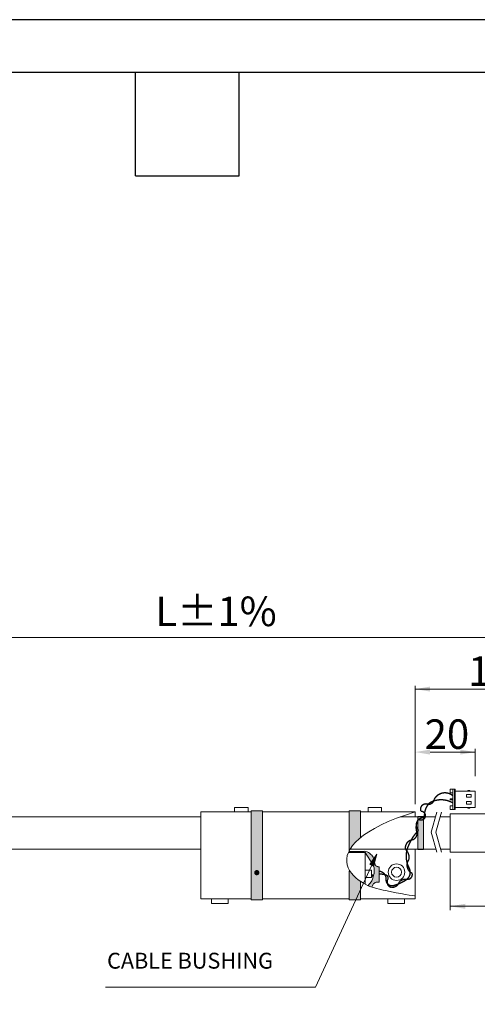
# Model space of a CAD drawing. Header units: inches. Extents: x 0 to 814, y 0 to 621.
# Tile 33 of 37: x 363 to 464, y 404 to 621. Entities that reach past the tile are written whole.
import ezdxf

# ---------------------------------------------------------------- set-up
doc = ezdxf.new("R2010")
doc.units = ezdxf.units.IN
doc.header["$LTSCALE"] = 10
doc.header["$MEASUREMENT"] = 0
doc.layers.add('TEXT', color=140, linetype='Continuous')

msp = doc.modelspace()

# ---------------------------------------------------------------- hatches: boundary and pattern name
at = {"lineweight": 15}
h = msp.add_hatch(color=256, dxfattribs=at)
h.dxf.hatch_style = 1
h.paths.add_polyline_path([(416.62, 446.52), (414.11, 446.52), (414.11, 427.19), (416.62, 427.19)])
h.paths.add_polyline_path([(416.62, 446.72), (414.11, 446.72), (414.11, 446.52), (416.62, 446.52)])
h.paths.add_polyline_path([(416.62, 427.19), (414.11, 427.19), (414.11, 427.12), (416.62, 427.12)])
h = msp.add_hatch(color=256, dxfattribs=at)
h.dxf.hatch_style = 1
edge = h.paths.add_edge_path()
edge.add_spline(control_points=[(435.74, 437.91), (436.47, 439.03), (437.55, 440.22), (438.25, 440.83)], knot_values=[1.014299, 1.014299, 1.014299, 1.014299, 1.479363, 1.479363, 1.479363, 1.479363], degree=3, periodic=0)
edge.add_line((438.25, 440.83), (438.25, 446.72))
edge.add_line((438.25, 446.72), (435.75, 446.72))
edge.add_line((435.75, 446.72), (435.74, 437.91))
h = msp.add_hatch(color=256, dxfattribs=at)
h.dxf.hatch_style = 1
h.paths.add_polyline_path([(450.87, 438.22), (452.17, 438.22), (452.17, 445.52), (450.87, 445.52)])
h = msp.add_hatch(color=256, dxfattribs=at)
h.dxf.hatch_style = 1
edge = h.paths.add_edge_path()
edge.add_line((435.7, 437.82), (435.68, 437.78))
edge.add_line((435.68, 437.78), (435.65, 437.72))
edge.add_line((435.65, 437.72), (435.62, 437.66))
edge.add_line((435.62, 437.66), (435.59, 437.59))
edge.add_line((435.59, 437.59), (435.58, 437.56))
edge.add_line((435.58, 437.56), (439.31, 437.56))
edge.add_line((439.31, 437.56), (441, 434.89))
edge.add_arc((439.47, 433.92), 1.81, 0, 32.3172, ccw=False)
edge.add_line((441.28, 433.92), (441.28, 433.31))
edge.add_arc((439.47, 433.31), 1.81, -13.4017, 0, ccw=False)
edge.add_line((441.23, 432.89), (440.99, 431.88))
edge.add_arc((439.23, 432.3), 1.81, 319.4293, 346.5983, ccw=False)
edge.add_line((440.6, 431.13), (439.91, 430.32))
edge.add_line((439.91, 430.32), (439.91, 430.32))
edge.add_line((439.91, 430.32), (439.92, 430.31))
edge.add_line((439.92, 430.31), (439.92, 430.31))
edge.add_line((439.92, 430.31), (439.92, 430.31))
edge.add_line((439.92, 430.31), (439.93, 430.31))
edge.add_line((439.93, 430.31), (439.93, 430.31))
edge.add_line((439.93, 430.31), (439.93, 430.31))
edge.add_line((439.93, 430.31), (439.94, 430.31))
edge.add_line((439.94, 430.31), (439.94, 430.3))
edge.add_line((439.94, 430.3), (439.94, 430.3))
edge.add_line((439.94, 430.3), (439.95, 430.3))
edge.add_line((439.95, 430.3), (439.95, 430.3))
edge.add_line((439.95, 430.3), (439.95, 430.3))
edge.add_line((439.95, 430.3), (439.96, 430.3))
edge.add_line((439.96, 430.3), (439.96, 430.3))
edge.add_line((439.96, 430.3), (439.96, 430.29))
edge.add_line((439.96, 430.29), (439.97, 430.29))
edge.add_line((439.97, 430.29), (439.97, 430.29))
edge.add_line((439.97, 430.29), (439.97, 430.29))
edge.add_line((439.97, 430.29), (439.97, 430.29))
edge.add_line((439.97, 430.29), (439.98, 430.29))
edge.add_line((439.98, 430.29), (439.98, 430.29))
edge.add_line((439.98, 430.29), (439.98, 430.28))
edge.add_line((439.98, 430.28), (439.99, 430.28))
edge.add_line((439.99, 430.28), (439.99, 430.28))
edge.add_line((439.99, 430.28), (439.99, 430.28))
edge.add_line((439.99, 430.28), (440, 430.28))
edge.add_line((440, 430.28), (440, 430.28))
edge.add_line((440, 430.28), (440, 430.28))
edge.add_line((440, 430.28), (440.01, 430.27))
edge.add_line((440.01, 430.27), (440.01, 430.27))
edge.add_line((440.01, 430.27), (440.01, 430.27))
edge.add_line((440.01, 430.27), (440.02, 430.27))
edge.add_line((440.02, 430.27), (440.02, 430.27))
edge.add_line((440.02, 430.27), (440.02, 430.27))
edge.add_line((440.02, 430.27), (440.02, 430.27))
edge.add_line((440.02, 430.27), (440.03, 430.26))
edge.add_line((440.03, 430.26), (440.03, 430.26))
edge.add_line((440.03, 430.26), (440.03, 430.26))
edge.add_line((440.03, 430.26), (440.04, 430.26))
edge.add_line((440.04, 430.26), (440.04, 430.26))
edge.add_line((440.04, 430.26), (440.04, 430.26))
edge.add_line((440.04, 430.26), (440.05, 430.26))
edge.add_line((440.05, 430.26), (440.05, 430.25))
edge.add_line((440.05, 430.25), (440.05, 430.25))
edge.add_line((440.05, 430.25), (440.06, 430.25))
edge.add_line((440.06, 430.25), (440.06, 430.25))
edge.add_line((440.06, 430.25), (440.06, 430.25))
edge.add_line((440.06, 430.25), (440.07, 430.25))
edge.add_line((440.07, 430.25), (440.07, 430.25))
edge.add_line((440.07, 430.25), (440.07, 430.24))
edge.add_line((440.07, 430.24), (440.07, 430.24))
edge.add_line((440.07, 430.24), (440.08, 430.24))
edge.add_line((440.08, 430.24), (440.08, 430.24))
edge.add_line((440.08, 430.24), (440.08, 430.24))
edge.add_line((440.08, 430.24), (440.09, 430.24))
edge.add_line((440.09, 430.24), (440.09, 430.24))
edge.add_line((440.09, 430.24), (440.09, 430.23))
edge.add_line((440.09, 430.23), (440.1, 430.23))
edge.add_line((440.1, 430.23), (440.1, 430.23))
edge.add_line((440.1, 430.23), (440.1, 430.23))
edge.add_line((440.1, 430.23), (440.11, 430.23))
edge.add_line((440.11, 430.23), (440.11, 430.23))
edge.add_line((440.11, 430.23), (440.11, 430.23))
edge.add_line((440.11, 430.23), (440.12, 430.23))
edge.add_line((440.12, 430.23), (440.12, 430.22))
edge.add_line((440.12, 430.22), (440.12, 430.22))
edge.add_line((440.12, 430.22), (440.13, 430.22))
edge.add_line((440.13, 430.22), (440.13, 430.22))
edge.add_line((440.13, 430.22), (440.13, 430.22))
edge.add_line((440.13, 430.22), (440.13, 430.22))
edge.add_line((440.13, 430.22), (440.14, 430.22))
edge.add_line((440.14, 430.22), (440.14, 430.21))
edge.add_line((440.14, 430.21), (440.14, 430.21))
edge.add_line((440.14, 430.21), (440.15, 430.21))
edge.add_line((440.15, 430.21), (440.15, 430.21))
edge.add_line((440.15, 430.21), (440.15, 430.21))
edge.add_line((440.15, 430.21), (440.16, 430.21))
edge.add_line((440.16, 430.21), (440.16, 430.21))
edge.add_line((440.16, 430.21), (440.16, 430.2))
edge.add_line((440.16, 430.2), (440.17, 430.2))
edge.add_line((440.17, 430.2), (440.17, 430.2))
edge.add_line((440.17, 430.2), (440.17, 430.2))
edge.add_line((440.17, 430.2), (440.18, 430.2))
edge.add_line((440.18, 430.2), (440.18, 430.2))
edge.add_line((440.18, 430.2), (440.18, 430.2))
edge.add_line((440.18, 430.2), (440.18, 430.19))
edge.add_line((440.18, 430.19), (440.19, 430.19))
edge.add_line((440.19, 430.19), (440.19, 430.19))
edge.add_line((440.19, 430.19), (440.19, 430.19))
edge.add_line((440.19, 430.19), (440.2, 430.19))
edge.add_line((440.2, 430.19), (440.2, 430.19))
edge.add_line((440.2, 430.19), (440.2, 430.19))
edge.add_line((440.2, 430.19), (440.21, 430.19))
edge.add_line((440.21, 430.19), (440.21, 430.18))
edge.add_line((440.21, 430.18), (440.21, 430.18))
edge.add_line((440.21, 430.18), (440.22, 430.18))
edge.add_line((440.22, 430.18), (440.22, 430.18))
edge.add_line((440.22, 430.18), (440.22, 430.18))
edge.add_line((440.22, 430.18), (440.23, 430.18))
edge.add_line((440.23, 430.18), (440.23, 430.18))
edge.add_line((440.23, 430.18), (440.23, 430.17))
edge.add_line((440.23, 430.17), (440.24, 430.17))
edge.add_line((440.24, 430.17), (440.24, 430.17))
edge.add_line((440.24, 430.17), (440.24, 430.17))
edge.add_line((440.24, 430.17), (440.24, 430.17))
edge.add_line((440.24, 430.17), (440.25, 430.17))
edge.add_line((440.25, 430.17), (440.25, 430.17))
edge.add_line((440.25, 430.17), (440.25, 430.17))
edge.add_line((440.25, 430.17), (440.26, 430.16))
edge.add_line((440.26, 430.16), (440.26, 430.16))
edge.add_line((440.26, 430.16), (440.26, 430.16))
edge.add_line((440.26, 430.16), (440.27, 430.16))
edge.add_line((440.27, 430.16), (440.27, 430.16))
edge.add_line((440.27, 430.16), (440.27, 430.16))
edge.add_line((440.27, 430.16), (440.28, 430.16))
edge.add_line((440.28, 430.16), (440.28, 430.15))
edge.add_line((440.28, 430.15), (440.28, 430.15))
edge.add_line((440.28, 430.15), (440.29, 430.15))
edge.add_line((440.29, 430.15), (440.29, 430.15))
edge.add_line((440.29, 430.15), (440.29, 430.15))
edge.add_line((440.29, 430.15), (440.29, 430.15))
edge.add_line((440.29, 430.15), (440.3, 430.15))
edge.add_line((440.3, 430.15), (440.3, 430.15))
edge.add_line((440.3, 430.15), (440.3, 430.14))
edge.add_line((440.3, 430.14), (440.31, 430.14))
edge.add_line((440.31, 430.14), (440.31, 430.14))
edge.add_line((440.31, 430.14), (440.31, 430.14))
edge.add_line((440.31, 430.14), (440.32, 430.14))
edge.add_line((440.32, 430.14), (440.32, 430.14))
edge.add_line((440.32, 430.14), (440.32, 430.14))
edge.add_line((440.32, 430.14), (440.33, 430.13))
edge.add_line((440.33, 430.13), (440.33, 430.13))
edge.add_line((440.33, 430.13), (440.33, 430.13))
edge.add_line((440.33, 430.13), (440.34, 430.13))
edge.add_line((440.34, 430.13), (440.34, 430.13))
edge.add_line((440.34, 430.13), (440.34, 430.13))
edge.add_line((440.34, 430.13), (440.35, 430.13))
edge.add_line((440.35, 430.13), (440.35, 430.13))
edge.add_line((440.35, 430.13), (440.35, 430.12))
edge.add_line((440.35, 430.12), (440.35, 430.12))
edge.add_line((440.35, 430.12), (440.36, 430.12))
edge.add_line((440.36, 430.12), (440.36, 430.12))
edge.add_line((440.36, 430.12), (440.36, 430.12))
edge.add_line((440.36, 430.12), (440.37, 430.12))
edge.add_line((440.37, 430.12), (440.37, 430.12))
edge.add_line((440.37, 430.12), (440.37, 430.12))
edge.add_line((440.37, 430.12), (440.38, 430.11))
edge.add_line((440.38, 430.11), (440.38, 430.11))
edge.add_line((440.38, 430.11), (440.38, 430.11))
edge.add_line((440.38, 430.11), (440.39, 430.11))
edge.add_line((440.39, 430.11), (440.39, 430.11))
edge.add_line((440.39, 430.11), (440.39, 430.11))
edge.add_line((440.39, 430.11), (440.4, 430.11))
edge.add_line((440.4, 430.11), (440.4, 430.11))
edge.add_line((440.4, 430.11), (440.4, 430.1))
edge.add_line((440.4, 430.1), (440.41, 430.1))
edge.add_line((440.41, 430.1), (440.41, 430.1))
edge.add_line((440.41, 430.1), (440.41, 430.1))
edge.add_line((440.41, 430.1), (440.41, 430.1))
edge.add_line((440.41, 430.1), (440.42, 430.1))
edge.add_line((440.42, 430.1), (440.42, 430.1))
edge.add_line((440.42, 430.1), (440.42, 430.09))
edge.add_line((440.42, 430.09), (440.43, 430.09))
edge.add_line((440.43, 430.09), (440.43, 430.09))
edge.add_line((440.43, 430.09), (440.43, 430.09))
edge.add_line((440.43, 430.09), (440.44, 430.09))
edge.add_line((440.44, 430.09), (440.44, 430.09))
edge.add_line((440.44, 430.09), (440.44, 430.09))
edge.add_line((440.44, 430.09), (440.45, 430.09))
edge.add_line((440.45, 430.09), (440.45, 430.08))
edge.add_line((440.45, 430.08), (440.45, 430.08))
edge.add_line((440.45, 430.08), (440.46, 430.08))
edge.add_line((440.46, 430.08), (440.46, 430.08))
edge.add_line((440.46, 430.08), (440.46, 430.08))
edge.add_line((440.46, 430.08), (440.47, 430.08))
edge.add_line((440.47, 430.08), (440.47, 430.08))
edge.add_line((440.47, 430.08), (440.47, 430.08))
edge.add_line((440.47, 430.08), (440.47, 430.07))
edge.add_line((440.47, 430.07), (440.48, 430.07))
edge.add_line((440.48, 430.07), (440.48, 430.07))
edge.add_line((440.48, 430.07), (440.48, 430.07))
edge.add_line((440.48, 430.07), (440.49, 430.07))
edge.add_line((440.49, 430.07), (440.49, 430.07))
edge.add_line((440.49, 430.07), (440.49, 430.07))
edge.add_line((440.49, 430.07), (440.5, 430.07))
edge.add_line((440.5, 430.07), (440.5, 430.06))
edge.add_line((440.5, 430.06), (440.5, 430.06))
edge.add_line((440.5, 430.06), (440.51, 430.06))
edge.add_line((440.51, 430.06), (440.51, 430.06))
edge.add_line((440.51, 430.06), (440.51, 430.06))
edge.add_line((440.51, 430.06), (440.52, 430.06))
edge.add_line((440.52, 430.06), (440.52, 430.06))
edge.add_line((440.52, 430.06), (440.52, 430.06))
edge.add_line((440.52, 430.06), (440.53, 430.05))
edge.add_line((440.53, 430.05), (440.53, 430.05))
edge.add_line((440.53, 430.05), (440.53, 430.05))
edge.add_line((440.53, 430.05), (440.54, 430.05))
edge.add_line((440.54, 430.05), (440.54, 430.05))
edge.add_line((440.54, 430.05), (440.54, 430.05))
edge.add_line((440.54, 430.05), (440.54, 430.05))
edge.add_line((440.54, 430.05), (440.55, 430.05))
edge.add_line((440.55, 430.05), (440.55, 430.04))
edge.add_line((440.55, 430.04), (440.55, 430.04))
edge.add_line((440.55, 430.04), (440.56, 430.04))
edge.add_line((440.56, 430.04), (440.56, 430.04))
edge.add_line((440.56, 430.04), (440.56, 430.04))
edge.add_line((440.56, 430.04), (440.57, 430.04))
edge.add_line((440.57, 430.04), (440.57, 430.04))
edge.add_line((440.57, 430.04), (440.57, 430.04))
edge.add_line((440.57, 430.04), (440.58, 430.03))
edge.add_line((440.58, 430.03), (440.58, 430.03))
edge.add_line((440.58, 430.03), (440.58, 430.03))
edge.add_line((440.58, 430.03), (440.59, 430.03))
edge.add_line((440.59, 430.03), (440.59, 430.03))
edge.add_line((440.59, 430.03), (440.59, 430.03))
edge.add_line((440.59, 430.03), (440.6, 430.03))
edge.add_line((440.6, 430.03), (440.6, 430.03))
edge.add_line((440.6, 430.03), (440.6, 430.03))
edge.add_line((440.6, 430.03), (440.61, 430.02))
edge.add_line((440.61, 430.02), (440.61, 430.02))
edge.add_line((440.61, 430.02), (440.61, 430.02))
edge.add_line((440.61, 430.02), (440.61, 430.02))
edge.add_line((440.61, 430.02), (440.62, 430.02))
edge.add_line((440.62, 430.02), (440.62, 430.02))
edge.add_line((440.62, 430.02), (440.62, 430.02))
edge.add_line((440.62, 430.02), (440.63, 430.02))
edge.add_line((440.63, 430.02), (440.63, 430.01))
edge.add_line((440.63, 430.01), (440.63, 430.01))
edge.add_line((440.63, 430.01), (440.64, 430.01))
edge.add_line((440.64, 430.01), (440.64, 430.01))
edge.add_line((440.64, 430.01), (440.64, 430.01))
edge.add_line((440.64, 430.01), (440.65, 430.01))
edge.add_line((440.65, 430.01), (440.65, 430.01))
edge.add_line((440.65, 430.01), (440.65, 430.01))
edge.add_line((440.65, 430.01), (440.66, 430))
edge.add_line((440.66, 430), (440.66, 430))
edge.add_line((440.66, 430), (440.66, 430))
edge.add_line((440.66, 430), (440.67, 430))
edge.add_line((440.67, 430), (440.67, 430))
edge.add_line((440.67, 430), (440.67, 430))
edge.add_line((440.67, 430), (440.68, 430))
edge.add_line((440.68, 430), (440.68, 430))
edge.add_line((440.68, 430), (440.68, 430))
edge.add_line((440.68, 430), (440.69, 429.99))
edge.add_line((440.69, 429.99), (440.69, 429.99))
edge.add_line((440.69, 429.99), (440.69, 429.99))
edge.add_line((440.69, 429.99), (440.69, 429.99))
edge.add_line((440.69, 429.99), (440.7, 429.99))
edge.add_line((440.7, 429.99), (440.7, 429.99))
edge.add_line((440.7, 429.99), (440.7, 429.99))
edge.add_line((440.7, 429.99), (440.71, 429.99))
edge.add_line((440.71, 429.99), (440.71, 429.98))
edge.add_line((440.71, 429.98), (440.71, 429.98))
edge.add_line((440.71, 429.98), (440.72, 429.98))
edge.add_line((440.72, 429.98), (440.72, 429.98))
edge.add_line((440.72, 429.98), (441.23, 430.77))
edge.add_arc((441.74, 430.44), 0.602, 90, 147.2047, ccw=False)
edge.add_line((441.74, 431.05), (442.37, 431.05))
edge.add_line((442.37, 431.05), (442.37, 434.44))
edge.add_line((442.37, 434.44), (442.1, 434.44))
edge.add_arc((442.1, 435.05), 0.602, 196.0844, 270, ccw=False)
edge.add_line((441.52, 434.88), (441.12, 436.27))
edge.add_arc((439.38, 435.77), 1.81, 16.0844, 50.0774)
edge.add_line((440.54, 437.16), (440.25, 437.4))
edge.add_arc((439.09, 436.02), 1.81, 50.0774, 90)
edge.add_line((439.09, 437.82), (435.7, 437.82))
msp.add_hatch(color=256, dxfattribs=at).paths.add_polyline_path([(440.29, 434.89), (441.85, 437.17), (441.13, 434.47)])
h = msp.add_hatch(color=256, dxfattribs=at)
h.dxf.hatch_style = 1
edge = h.paths.add_edge_path()
edge.add_spline(control_points=[(438.25, 431.28), (437.39, 431.86), (436.46, 432.62), (435.74, 433.49)], knot_values=[2.45071, 2.45071, 2.45071, 2.45071, 2.932534, 2.932534, 2.932534, 2.932534], degree=3, periodic=0)
edge.add_line((435.74, 433.49), (435.74, 427.12))
edge.add_line((435.74, 427.12), (438.25, 427.12))
edge.add_line((438.25, 427.12), (438.25, 431.28))

# ---------------------------------------------------------------- linework, layer by layer
for p, q in [((310.05, 484.99), (514.05, 484.99)), ((450.31, 448.21), (450.31, 474.29)), ((450.31, 473.59), (498.14, 473.59)), ((450.31, 448.21), (450.31, 460.4)), ((463.55, 454.37), (463.55, 460.4)), ((453.61, 459.7), (463.55, 459.7)), ((458.02, 451.56), (458.02, 450.7)), ((458.64, 451.56), (458.02, 451.56)), ((458.64, 450.7), (458.64, 451.56)), ((458.64, 451.56), (459.05, 451.56)), ((458.64, 447.01), (458.64, 451.56)), ((458.97, 451.56), (458.97, 447.01)), ((458.02, 450.7), (458.64, 450.7)), ((458.64, 449.41), (458.02, 449.41)), ((458.02, 449.41), (458.02, 449.16)), ((459.13, 451.48), (459.13, 447.09)), ((463.55, 451.06), (459.13, 451.06)), ((461.63, 450.33), (461.63, 449.77)), ((462.7, 450.33), (461.63, 450.33)), ((461.63, 449.77), (462.7, 449.77)), ((461.8, 451.06), (462.04, 451.25)), ((462.04, 451.25), (462.29, 451.25)), ((462.29, 451.25), (462.54, 451.06)), ((462.7, 449.77), (462.7, 450.33)), ((463.55, 451.06), (463.55, 447.5)), ((410.43, 446.52), (410.43, 447.52)), ((410.43, 447.52), (413.44, 447.52)), ((413.44, 447.52), (413.44, 446.52)), ((442.92, 447.52), (439.91, 447.52)), ((439.91, 447.52), (439.91, 446.52)), ((442.92, 446.52), (442.92, 447.52)), ((458.02, 449.16), (458.64, 449.16)), ((458.02, 447.01), (458.02, 447.87)), ((458.02, 447.87), (458.64, 447.87)), ((458.64, 447.87), (458.64, 447.01)), ((463.55, 447.5), (459.13, 447.5)), ((461.63, 448.79), (461.63, 448.24)), ((462.7, 448.79), (461.63, 448.79)), ((461.63, 448.24), (462.7, 448.24)), ((461.8, 447.5), (462.04, 447.32)), ((462.04, 447.32), (462.29, 447.32)), ((462.29, 447.32), (462.54, 447.5)), ((462.7, 448.24), (462.7, 448.79)), ((355.5, 445.42), (403.04, 445.42)), ((403.04, 446.52), (414.11, 446.52)), ((403.04, 446.52), (403.04, 427.32)), ((414.11, 446.72), (414.11, 427.12)), ((414.11, 446.72), (416.62, 446.72)), ((416.62, 446.72), (416.62, 427.12)), ((416.62, 446.52), (435.74, 446.52)), ((435.74, 446.72), (435.74, 437.91)), ((435.74, 446.72), (438.25, 446.72)), ((438.25, 446.72), (438.25, 440.83)), ((438.25, 446.52), (450.31, 446.52)), ((447.01, 445.42), (454.81, 445.42)), ((450.31, 446.52), (450.31, 445.42)), ((450.87, 445.52), (450.87, 438.22)), ((450.87, 445.52), (452.17, 445.52)), ((452.17, 445.52), (452.17, 438.22)), ((453.84, 442.02), (455.1, 446.43)), ((454.84, 442.02), (456.1, 446.43)), ((455.81, 445.42), (458.05, 445.42)), ((458.64, 447.01), (458.02, 447.01)), ((458.05, 446.12), (458.05, 437.62)), ((458.05, 446.12), (485.93, 446.12)), ((459.05, 447.01), (458.64, 447.01)), ((453.84, 442.02), (455.1, 437.61)), ((454.84, 442.02), (456.1, 437.61)), ((355.58, 438.32), (403.04, 438.32)), ((439.31, 437.56), (435.58, 437.56)), ((435.7, 437.82), (439.09, 437.82)), ((435.97, 438.32), (454.9, 438.32)), ((439.31, 430.62), (439.31, 437.56)), ((439.31, 437.56), (441, 434.89)), ((440.25, 437.4), (440.54, 437.16)), ((450.31, 438.32), (450.31, 427.32)), ((450.87, 438.22), (452.17, 438.22)), ((455.9, 438.32), (458.05, 438.32)), ((458.05, 437.62), (488.05, 437.62)), ((441.12, 436.27), (441.52, 434.88)), ((442.1, 434.44), (442.37, 434.44)), ((442.37, 434.44), (442.37, 431.05)), ((458.05, 436.18), (458.05, 424.85)), ((435.74, 433.49), (435.74, 427.12)), ((439.31, 433.64), (440.67, 433.64)), ((440.67, 432.08), (439.31, 432.08)), ((440.67, 433.64), (440.67, 432.08)), ((440.67, 432.79), (441.1, 432.34)), ((440.67, 432.61), (441.06, 432.2)), ((441.23, 432.89), (440.99, 431.88)), ((441.28, 433.92), (441.28, 433.31)), ((438.25, 431.28), (438.25, 427.12)), ((440.6, 431.13), (439.91, 430.32)), ((441.23, 430.77), (440.72, 429.98)), ((442.37, 431.05), (441.74, 431.05)), ((403.04, 427.32), (414.11, 427.32)), ((405.39, 427.32), (405.39, 426.32)), ((405.39, 426.32), (409.07, 426.32)), ((409.07, 426.32), (409.07, 427.32)), ((414.11, 427.12), (416.62, 427.12)), ((416.62, 427.32), (435.74, 427.32)), ((435.74, 427.12), (438.25, 427.12)), ((438.25, 427.32), (450.31, 427.32)), ((444.28, 426.32), (444.28, 427.32)), ((447.96, 426.32), (444.28, 426.32)), ((447.96, 427.32), (447.96, 426.32)), ((458.05, 425.7), (498.05, 425.7))]:
    msp.add_line(p, q, dxfattribs=at)
at = {"lineweight": 15, "const_width": 0.301}
for points in [[(442.37, 432.87, 0.045137), (442.65, 432.81, -0.091919), (443.95, 432.58, -0.463461), (444.19, 431.52, 0.066477), (444.26, 430.51, 0.235764), (445.04, 429.87, 0.355194), (446.81, 431.08, -0.268375), (448.77, 431.61, 0.418573), (449.63, 433, -0.474769), (448.95, 436.03, 0.250769), (448.21, 438.2, -0.463494), (449.81, 440.38, 0.363499), (450.67, 442.05, -0.204833), (451.03, 444.91, 1.407585), (451.59, 446.65, -0.686281), (453.2, 448.18, 0.390163), (454.45, 449.16, -0.50186), (458.64, 450.08)], [(442.37, 433.45, -0.01034), (442.49, 433.43, -0.390291), (443.89, 431.65, 0.518601), (445.56, 430.28, 0.07412), (448.25, 431.47, 0.390453), (448.98, 434.16, -0.24555), (448.98, 439.36, -0.093745), (451.05, 442.48, -0.726558), (452.39, 445.24, -0.218753), (453.48, 448.51, -0.272888), (458.64, 448.49)]]:
    msp.add_lwpolyline(points, format="xyb", dxfattribs=at)
at = {"lineweight": 15}
for points in [[(440.29, 434.89), (441.85, 437.17), (441.13, 434.47)], [(440.71, 434.65), (428.29, 407.89), (381.98, 407.89)]]:
    msp.add_lwpolyline(points, dxfattribs=at)
at = {"lineweight": 15, "const_width": 0.576}
msp.add_lwpolyline([(415.08, 433.12, 1), (415.65, 433.12, 1)], format="xyb", close=True, dxfattribs=at)
at = {"lineweight": 15}
for radius in [1.82, 1.09]:
    msp.add_circle((446.2, 433.23), radius, dxfattribs=at)
for centre, radius, start, end in [((459.05, 451.48), 0.0767, 0, 90), ((459.05, 447.09), 0.0767, 270, 0), ((439.09, 436.02), 1.81, 50.0774, 90), ((439.38, 435.77), 1.81, 16.0844, 50.0774), ((439.47, 433.92), 1.81, 0, 32.3172), ((442.1, 435.05), 0.602, 196.0844, 270), ((439.47, 433.31), 1.81, 346.5983, 0), ((439.23, 432.3), 1.81, 319.4293, 346.5983), ((441.74, 430.44), 0.602, 90, 147.2047)]:
    msp.add_arc(centre, radius, start, end, dxfattribs=at)
msp.add_open_spline([(450.31, 446.52), (438.31, 442.88), (432.47, 435.97), (439.06, 430.24), (442.93, 429.32), (450.31, 427.87), (450.31, 428.03)], degree=3, knots=[0, 0, 0, 0, 2, 3, 4, 5, 5, 5, 5], dxfattribs=at)
for points in [[(453.61, 474.14), (453.61, 473.04), (450.31, 473.59)], [(453.61, 460.25), (453.61, 459.15), (450.31, 459.7)], [(460.25, 460.25), (460.25, 459.15), (463.55, 459.7)], [(461.35, 426.25), (461.35, 425.15), (458.05, 425.7)]]:
    msp.add_solid(points, dxfattribs=at)
at = {"layer": 'DEFPOINTS'}
msp.add_lwpolyline([(0, 0), (813.96, 0), (813.96, 621.17), (0, 621.17)], close=True, dxfattribs=at)
at = {"layer": 'TEXT'}
for p, q in [((0, 609.6), (800.1, 609.6)), ((388.62, 586.74), (388.62, 609.6)), ((411.48, 586.74), (411.48, 609.6)), ((388.62, 586.74), (411.48, 586.74))]:
    msp.add_line(p, q, dxfattribs=at)

# ---------------------------------------------------------------- texts
at = {"lineweight": 15, "attachment_point": 1}
for s, width, heights, insert, char_height in [('L%%P1%', 11.7917, [0], (392.98, 493.98), 6.5), ('125', 11.7917, [0], (462.02, 480.8), 6.5), ('20', 11.7917, [0], (452.4, 466.91), 6.5), ('CABLE BUSHING', 45.6633, [6], (382.33, 415.46), 3.5)]:
    msp.add_mtext_dynamic_manual_height_columns(s, width=width, gutter_width=42.33, heights=heights, dxfattribs=dict(at, insert=insert, char_height=char_height))

doc.saveas('drawing.dxf')
